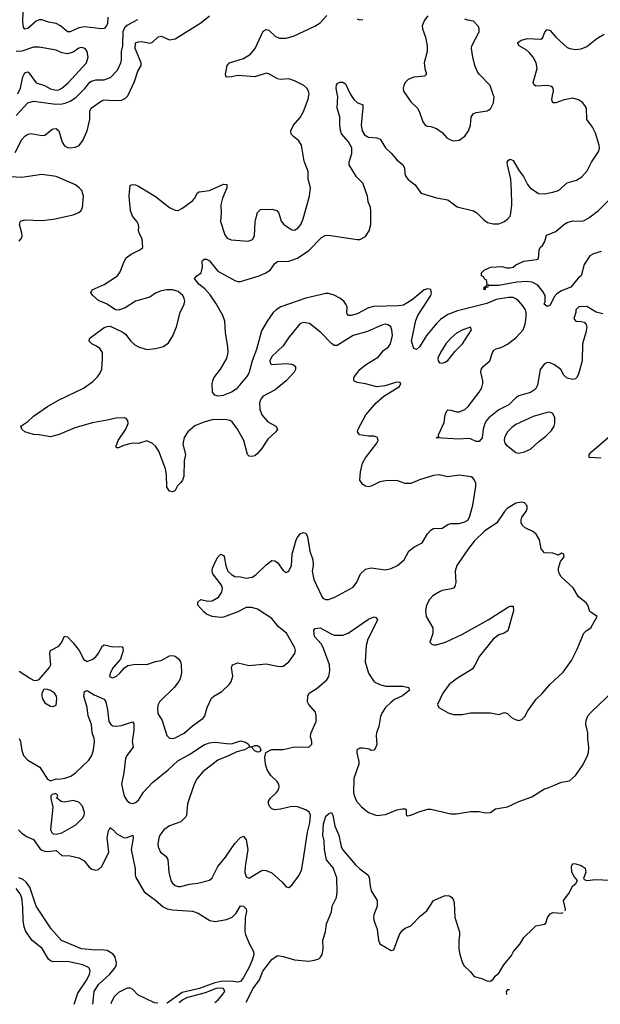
# Model space of a CAD drawing. Header units: inches. Extents: x 1834610 to 2027685, y 642842 to 774116.
# Tile 49 of 256: x 1892414 to 1896504, y 643599 to 650533. Entities that reach past the tile are written whole.
import ezdxf

# ---------------------------------------------------------------- set-up
doc = ezdxf.new("R2010")
doc.units = ezdxf.units.IN
doc.header["$MEASUREMENT"] = 0
doc.layers.add('B8694', color=7, linetype='Continuous')
doc.layers.add('B8695', color=7, linetype='Continuous')

msp = doc.modelspace()

# ---------------------------------------------------------------- linework, layer by layer
at = {"layer": 'B8694', "color": 5}
for points, elevation in [([(1892382.6, 649597.4), (1892430, 649688.4), (1892450, 649713.7), (1892470, 649727.2), (1892491.8, 649731.8), (1892570, 649717.1), (1892590, 649719.1), (1892639.8, 649760.2), (1892650, 649765.7), (1892670, 649767.2), (1892690.2, 649750.1), (1892713.8, 649670), (1892730, 649644.7), (1892750, 649633.2), (1892770, 649630.2), (1892803.6, 649636.4), (1892831.6, 649648.4), (1892858, 649682), (1892890, 649750.4), (1892907.8, 649830), (1892908.2, 649890), (1892917.2, 649910), (1892990, 649962.9), (1893009.5, 649970), (1893076.2, 649963.8), (1893130, 649966.5), (1893160.1, 649979.9), (1893178.1, 650000)], 320), ([(1892390, 649858.9), (1892470, 649948), (1892510, 649959.7), (1892650, 649939.6), (1892700.5, 649939.5), (1892734.8, 649945.2), (1892770, 649958.4), (1892810, 649986.2), (1892823.9, 650000)], 340), ([(1892410, 645944.9), (1892490, 645892.4), (1892510, 645881.6), (1892530, 645879.1), (1892550, 645886.8), (1892624.8, 645970), (1892632, 645990), (1892625.8, 646070), (1892629.8, 646090.2), (1892690, 646121.1), (1892709.7, 646150), (1892730, 646192.4), (1892750, 646186.7), (1892790, 646144.7), (1892832.1, 646090), (1892866.2, 646026.2), (1892890, 646014), (1892930, 646029.4), (1892950, 646046), (1892970, 646071.6), (1892996.6, 646123.4), (1893008.7, 646131.3), (1893070, 646116.1), (1893119.3, 646119.3), (1893135.9, 646115.9), (1893141.3, 646110), (1893143.2, 646090), (1893123.6, 646030), (1893071.6, 645970), (1893050.3, 645930), (1893047.5, 645907.5), (1893059.9, 645899.9), (1893070, 645898.5), (1893095.6, 645910), (1893119.2, 645930), (1893151.5, 645968.5), (1893175.4, 645984.6), (1893230, 645994.5), (1893310, 645992.7), (1893370, 646013.6), (1893410, 646019.5), (1893470, 646052.7), (1893490, 646056.3), (1893510, 646050.6), (1893534, 646030), (1893545.5, 646010), (1893550.3, 645990.4), (1893553.8, 645933.8), (1893543.2, 645890), (1893533.2, 645870), (1893502.2, 645830), (1893399.8, 645730), (1893388.2, 645710), (1893384.7, 645684.7), (1893387.8, 645647.8), (1893418, 645598), (1893451.4, 645491.4), (1893470, 645472.2), (1893490, 645470.3), (1893510, 645475.8), (1893571.9, 645508.1), (1893630, 645559.3), (1893706.1, 645613.8), (1893717.6, 645630), (1893733.6, 645690), (1893765.1, 645754.9), (1893782.3, 645770), (1893837.3, 645802.7), (1893889.8, 645850), (1893903.2, 645870), (1893915.1, 645910), (1893906, 645970), (1893913.2, 645990), (1893950, 646004.4), (1894030, 645985), (1894150, 645997.8), (1894230, 645980.3), (1894250, 645977.6), (1894270, 645981.3), (1894310, 646010.4), (1894352.8, 646070), (1894355.8, 646090), (1894351.1, 646110), (1894293, 646212.9), (1894237.4, 646257.4), (1894190, 646316.5), (1894090, 646380.6), (1894050, 646393.4), (1894010, 646393.2), (1893950, 646363.8), (1893850, 646325.1), (1893830, 646322), (1893770.3, 646329.6), (1893730, 646345.4), (1893710, 646362.4), (1893669.6, 646410), (1893667.8, 646430), (1893689.4, 646450), (1893738.7, 646438.7), (1893770, 646440.9), (1893814.4, 646465.6), (1893838.4, 646501.6), (1893841.3, 646530), (1893834.9, 646550), (1893773.3, 646630), (1893768.8, 646650), (1893771.9, 646670), (1893790, 646712.7), (1893810, 646748.2), (1893830, 646768.2), (1893850, 646760.5), (1893853.3, 646753.3), (1893865.8, 646685.8), (1893880.2, 646650), (1893904.7, 646624.7), (1893930, 646612.5), (1893969.4, 646609.4), (1894010, 646599.7), (1894052, 646608), (1894077.1, 646622.9), (1894150, 646694.4), (1894190, 646723.8), (1894210, 646721.6), (1894230, 646710.6), (1894270, 646654), (1894290, 646639.1), (1894310, 646650.5), (1894329.7, 646690), (1894332.8, 646770), (1894361.3, 646870), (1894370, 646887.3), (1894390, 646912.7), (1894410, 646921.6), (1894430, 646916.3), (1894441.6, 646890), (1894456.9, 646790), (1894479.1, 646730), (1894480.2, 646690), (1894474.4, 646650), (1894486.4, 646590), (1894541.3, 646470), (1894550, 646459.6), (1894568, 646450), (1894590, 646449.4), (1894633.4, 646466.6), (1894763.1, 646536.9), (1894788, 646572), (1894813.7, 646630), (1894850, 646664), (1894890, 646672.4), (1894990, 646658), (1895030, 646668.1), (1895076.3, 646690), (1895121.5, 646730), (1895155.4, 646790), (1895190, 646818.3), (1895249.5, 646850), (1895287.5, 646912.5), (1895310, 646938.4), (1895329.3, 646950), (1895390, 646951.6), (1895430, 646978.4), (1895450, 646984.4), (1895510, 646984.4), (1895550, 646996.4), (1895571.1, 647008.9), (1895582.9, 647030), (1895606.2, 647113.8), (1895626.7, 647246.7), (1895626, 647270), (1895618.4, 647290), (1895606.5, 647306.5), (1895593.9, 647313.9), (1895510, 647325.3), (1895430, 647314.5), (1895368.5, 647328.4), (1895330, 647322.4), (1895230, 647293.6), (1895170, 647266.6), (1895130, 647267.2), (1895070, 647287.2), (1894990, 647285.4), (1894950, 647278), (1894890, 647247.8), (1894870, 647244.2), (1894850, 647247.8), (1894830, 647260.7), (1894809.8, 647289.8), (1894814.2, 647350), (1894829.8, 647410), (1894850, 647446.4), (1894929.2, 647550), (1894939, 647570), (1894935.3, 647590), (1894910, 647601.2), (1894870, 647600.9), (1894808.7, 647610), (1894792.7, 647630), (1894798.4, 647650), (1894853.1, 647750), (1894925.9, 647834.1), (1894978.3, 647881.7), (1895089.4, 647950), (1895099.3, 647970), (1895090, 647977), (1895070, 647980.5), (1894985.5, 647954.5), (1894930, 647947), (1894850, 647968.7), (1894790, 647977.4), (1894767.3, 647990), (1894768.3, 648010), (1894779.1, 648030), (1894811.1, 648070), (1894850, 648102.8), (1894942.2, 648157.8), (1894977.3, 648202.7), (1895011.6, 648230), (1895025.4, 648250), (1895040.8, 648310), (1895035.8, 648350), (1895028, 648370), (1895010, 648383.5), (1894990, 648388.6), (1894970, 648383.8), (1894863.5, 648336.5), (1894763, 648310), (1894650, 648239.1), (1894630, 648239.1), (1894610, 648252.1), (1894534.8, 648330), (1894454.2, 648394.2), (1894410, 648400.4), (1894388.2, 648391.8), (1894307.9, 648292.1), (1894270, 648236.9), (1894190, 648161.6), (1894175.3, 648130), (1894180.5, 648110), (1894190, 648104.6), (1894290, 648112.4), (1894327.9, 648107.9), (1894342, 648102), (1894355.8, 648090), (1894356.9, 648070), (1894346.7, 648050), (1894291.3, 647990), (1894214.3, 647925.7), (1894130, 647880.7), (1894115.3, 647864.7), (1894103.6, 647836.4), (1894104.6, 647790), (1894118.7, 647750), (1894161.3, 647701.3), (1894218, 647670), (1894230.4, 647650), (1894218.7, 647630), (1894161.2, 647578.8), (1894117.6, 647510), (1894090, 647478.3), (1894070, 647462.6), (1894050, 647455.8), (1894030, 647459.6), (1894019.6, 647470), (1893992.8, 647570), (1893949.1, 647649.1), (1893910, 647701.3), (1893897, 647710), (1893857.5, 647717.5), (1893770, 647714), (1893710, 647698.4), (1893647.6, 647672.4), (1893597.3, 647630), (1893572.2, 647590), (1893563.9, 647543.9), (1893580.9, 647470), (1893572.8, 647427.2), (1893570, 647319), (1893560.8, 647290), (1893550, 647273.3), (1893526.4, 647250), (1893510, 647217.2), (1893492.4, 647207.6), (1893470, 647212.3), (1893450, 647241.2), (1893448.2, 647330), (1893441.5, 647370), (1893394.5, 647494.5), (1893371.1, 647530), (1893350, 647548.5), (1893310, 647566.3), (1893250, 647548.1), (1893210, 647550.7), (1893190, 647546.8), (1893145.5, 647534.5), (1893110, 647518), (1893098, 647518), (1893090, 647526), (1893108.6, 647570), (1893160.4, 647650), (1893177.6, 647690), (1893176.2, 647710), (1893164.4, 647724.4), (1893149.7, 647729.7), (1893090, 647727.6), (1893030, 647711.7), (1892925.6, 647694.4), (1892802.3, 647657.7), (1892691.5, 647611.5), (1892630, 647595.1), (1892550.4, 647609.6), (1892510, 647612.3), (1892449.5, 647629.5), (1892428, 647650), (1892422, 647670), (1892470, 647702.8), (1892510, 647740.5), (1892609.2, 647810), (1892686.1, 647853.9), (1892862.7, 647937.3), (1892930, 647986), (1892963, 648017), (1892979.3, 648040.7), (1892991.7, 648071.7), (1892998.2, 648141.8), (1892996.4, 648190), (1892978, 648218), (1892954.9, 648234.9), (1892922, 648250), (1892903.7, 648270), (1892904.1, 648275.9), (1892909, 648290), (1893010, 648366), (1893030, 648373.4), (1893050, 648374), (1893135.9, 648335.9), (1893159.1, 648319.1), (1893195.8, 648270), (1893224.2, 648244.2), (1893250, 648228.9), (1893310, 648210.3), (1893370, 648216.9), (1893427.2, 648232.8), (1893462.3, 648257.7), (1893493.6, 648306.4), (1893517.6, 648370), (1893543.5, 648470), (1893572, 648530), (1893576.1, 648550), (1893573.1, 648570), (1893563.5, 648590), (1893530, 648619.3), (1893489.4, 648630.6), (1893450, 648630.6), (1893410, 648623.7), (1893370, 648607.8), (1893330, 648578.4), (1893228.9, 648551.1), (1893157, 648503), (1893110, 648487.8), (1893089.7, 648489.7), (1893029.5, 648529.5), (1892970, 648555.6), (1892929.5, 648590), (1892916, 648610), (1892924, 648630), (1893010, 648668.9), (1893102, 648730), (1893122.7, 648757.3), (1893149.8, 648830.2), (1893164.4, 648855.6), (1893198.9, 648881.1), (1893265.8, 648914.2), (1893282, 648930), (1893275.5, 648990), (1893255.3, 649030), (1893250.7, 649050), (1893254, 649070), (1893251.2, 649090), (1893241.4, 649110), (1893208.9, 649150), (1893194.8, 649190), (1893185.9, 649290), (1893192.7, 649367.3), (1893210, 649373), (1893230, 649370.4), (1893250, 649360.3), (1893370, 649287.2), (1893470, 649210.3), (1893510, 649191.6), (1893530, 649190.3), (1893557, 649203), (1893630, 649257.6), (1893645.2, 649274.8), (1893666.5, 649313.5), (1893678.4, 649321.6), (1893750, 649331.3), (1893850, 649374.6), (1893873.7, 649373.7), (1893873.4, 649350), (1893842.8, 649277.1), (1893830.9, 649230), (1893832.6, 649170), (1893827.7, 649112.3), (1893859, 649019), (1893875.2, 648995.3), (1893902.4, 648982.4), (1894026.6, 648973.4), (1894054.1, 648985.9), (1894068.5, 649011.6), (1894073.5, 649110), (1894081.1, 649150), (1894090, 649174.9), (1894110, 649195.6), (1894190, 649198.4), (1894225.5, 649190), (1894240.3, 649170), (1894255.1, 649115.1), (1894274, 649090), (1894330, 649054.3), (1894350, 649051.6), (1894374.3, 649065.7), (1894393.3, 649090), (1894411.3, 649130), (1894454.8, 649290), (1894462, 649350), (1894446.4, 649410), (1894445, 649465), (1894417.8, 649537.8), (1894399.8, 649650), (1894380.6, 649680.6), (1894341.6, 649710), (1894326.8, 649726.8), (1894324, 649750), (1894343.5, 649790), (1894390, 649843.6), (1894414.2, 649885.8), (1894446.8, 649973.2), (1894451.1, 650000)], 280), ([(1896522.2, 648462.2), (1896474.3, 648474.3), (1896410, 648512.6), (1896352, 648510), (1896330.8, 648490), (1896330.7, 648470), (1896318, 648430), (1896322.3, 648422.3), (1896330.6, 648410.6), (1896370, 648408.7), (1896390, 648403), (1896405.5, 648385.5), (1896408.9, 648368.9), (1896402.8, 648330), (1896378.2, 648250), (1896376.9, 648130), (1896350, 648037.2), (1896335.8, 648010), (1896330, 648004.2), (1896310, 647999.7), (1896270, 648008.4), (1896246.3, 648030), (1896225.1, 648070), (1896182.2, 648102.2), (1896150, 648117.7), (1896130, 648118.5), (1896110.4, 648110), (1896080.4, 648070), (1896061.1, 647958.9), (1896048.3, 647931.7), (1896012, 647908), (1895930, 647884.5), (1895907.9, 647870), (1895859.2, 647820.8), (1895790, 647785.7), (1895719.1, 647730), (1895701.2, 647710), (1895691.2, 647690), (1895679.7, 647650), (1895671, 647589), (1895650, 647562.4), (1895630, 647563), (1895590, 647582), (1895570, 647584.7), (1895510, 647578.3), (1895348.4, 647588.4), (1895354, 647594), (1895366, 647594), (1895364, 647610), (1895403.8, 647696.2), (1895411.6, 647750), (1895422.5, 647777.5), (1895430, 647785.5), (1895450, 647784.4), (1895490, 647771.5), (1895510, 647771.3), (1895550, 647788.4), (1895573.3, 647810), (1895650.9, 647910), (1895670, 647943), (1895677.2, 647970), (1895677.2, 647990), (1895663.1, 648050), (1895665.1, 648070), (1895679.6, 648090), (1895725.6, 648130), (1895744.4, 648190), (1895754.7, 648205.3), (1895770, 648216.1), (1895810, 648227.7), (1895850, 648247.1), (1895910, 648293.7), (1895960.2, 648350), (1895974.7, 648390), (1895981.9, 648438.1), (1895981.6, 648470), (1895975.9, 648490), (1895958.6, 648518.6), (1895930, 648549.8), (1895910, 648567.6), (1895890, 648575.6), (1895856.1, 648576.1), (1895770, 648563.4), (1895705.7, 648534.3), (1895496.8, 648483.2), (1895430, 648457.3), (1895378.7, 648421.3), (1895350, 648393.8), (1895279.8, 648310), (1895230, 648229.7), (1895210, 648209.7), (1895190, 648217), (1895174.9, 648270), (1895204.6, 648415.4), (1895218, 648450), (1895310.5, 648590), (1895315.4, 648610), (1895310, 648632), (1895290, 648637.8), (1895263.2, 648630), (1895178.8, 648561.2), (1895116.8, 648523.2), (1895082.4, 648517.6), (1894906.1, 648513.8), (1894870, 648504.5), (1894790, 648461.9), (1894750, 648450.7), (1894730.9, 648450.9), (1894721, 648461), (1894717.6, 648470), (1894719.8, 648510), (1894712.4, 648530), (1894698, 648550), (1894670, 648572.1), (1894630, 648592.4), (1894590, 648604.4), (1894570, 648604.8), (1894430, 648571.6), (1894252.3, 648510), (1894220.9, 648490), (1894200.1, 648470), (1894156, 648410), (1894117.1, 648342.9), (1894082.6, 648210), (1894050.7, 648130), (1894030.2, 648049.8), (1894020.3, 648030), (1893938.8, 647930), (1893904.9, 647910), (1893846.6, 647886.6), (1893810, 647882.7), (1893789, 647890), (1893773.2, 647910), (1893768.7, 647970), (1893774, 647990), (1893782, 648010), (1893828.6, 648071.4), (1893872.1, 648147.9), (1893881.6, 648190), (1893880.7, 648230), (1893863.6, 648330), (1893858, 648410), (1893845.1, 648450), (1893796, 648536), (1893755.6, 648595.6), (1893717, 648637), (1893676.9, 648670), (1893645.2, 648710), (1893662, 648730), (1893692.7, 648750), (1893702.7, 648790), (1893699, 648830), (1893702, 648838), (1893714, 648846), (1893730, 648846.8), (1893750, 648834), (1893810, 648763.1), (1893930, 648696.5), (1893950, 648690.3), (1893970, 648690.3), (1894100.9, 648730), (1894148.9, 648751.1), (1894177.6, 648770), (1894210, 648816.3), (1894229.7, 648830.3), (1894310, 648832.4), (1894370, 648853.2), (1894451.1, 648908.9), (1894540.8, 648999.2), (1894566, 649014), (1894590, 649016), (1894790, 648984.6), (1894810, 648986), (1894850, 649006), (1894874.8, 649045.2), (1894887.2, 649090), (1894886.4, 649190), (1894884.4, 649210), (1894868.7, 649250), (1894863.2, 649290), (1894830, 649382.4), (1894786.5, 649426.5), (1894735.4, 649510), (1894735.1, 649530), (1894754.1, 649590), (1894752.8, 649630), (1894730, 649674), (1894681.3, 649730), (1894672.7, 649752.7), (1894668.3, 649791.7), (1894669.7, 649849.7), (1894651.3, 649910), (1894654.5, 649994.5), (1894653.4, 650000)], 260), ([(1894748.7, 650000), (1894770, 649968), (1894790, 649950.4), (1894830, 649934.8), (1894831.4, 649911.4), (1894818.3, 649790), (1894827.2, 649750), (1894842.5, 649722.5), (1894870, 649705.5), (1894930, 649701.3), (1894952.9, 649692.9), (1894990, 649630.3), (1895030, 649593.4), (1895070, 649545.5), (1895113.4, 649510), (1895125.7, 649490), (1895127.6, 649450), (1895134, 649430), (1895150, 649408.4), (1895200.5, 649370), (1895237.3, 649317.3), (1895250, 649308.2), (1895350, 649279.5), (1895430, 649263.8), (1895496.2, 649216.2), (1895610, 649186.4), (1895633.8, 649173.8), (1895682.9, 649122.9), (1895710, 649104.9), (1895750, 649095.8), (1895790, 649096.5), (1895825.1, 649110), (1895851.3, 649128.7), (1895868.4, 649150), (1895874.6, 649170), (1895881.3, 649230), (1895877.6, 649330), (1895873, 649410), (1895849.6, 649510.4), (1895847.8, 649530), (1895857, 649543), (1895870, 649550.4), (1895890, 649542), (1895932.3, 649470), (1895962.2, 649430), (1895990, 649372), (1896010, 649350.2), (1896069.4, 649309.4), (1896110, 649306.9), (1896170, 649318.3), (1896208.8, 649331.2), (1896270, 649383.6), (1896336.3, 649403.7), (1896374, 649426), (1896411.7, 649468.3), (1896442.7, 649530), (1896493, 649607), (1896498.2, 649630), (1896496.5, 649650), (1896470, 649733.3), (1896450, 649775.4), (1896409.8, 649830), (1896407, 649910), (1896396.1, 649930), (1896377.7, 649950), (1896350, 649969.8), (1896310, 649980.3), (1896250, 649969.8), (1896190, 649946.9), (1896170, 649947.6), (1896162, 649970), (1896168.3, 650000)], 260), ([(1895138.6, 650000), (1895170, 649954.4), (1895217.1, 649910), (1895228.2, 649890), (1895254.6, 649814.6), (1895270.4, 649790.4), (1895283.4, 649783.4), (1895310, 649781.6), (1895350, 649767), (1895390, 649738.4), (1895422.2, 649702.2), (1895447.5, 649687.5), (1895470, 649680.3), (1895510, 649684.4), (1895550, 649712.7), (1895575.6, 649750), (1895588.7, 649790), (1895593.3, 649846.7), (1895607.3, 649870), (1895630, 649879), (1895707.8, 649892.2), (1895730, 649905.3), (1895752.6, 649947.4), (1895755.5, 649990), (1895752, 650000)], 280), ([(1892410, 648974.3), (1892426.3, 648993.7), (1892431.9, 649010), (1892429.8, 649030), (1892411.9, 649090), (1892416.9, 649110), (1892423.2, 649116.8), (1892450, 649123.2), (1892570, 649119.3), (1892651.4, 649128.6), (1892790, 649158.3), (1892830, 649174.9), (1892847.8, 649190), (1892856.8, 649210), (1892862.2, 649290), (1892850.9, 649330), (1892833.3, 649350), (1892806, 649370), (1892670, 649429.9), (1892570, 649444.1), (1892430, 649421.4), (1892310, 649428.5)], 320), ([(1896510, 648900.2), (1896455.5, 648884.5), (1896430.1, 648869.9), (1896390.8, 648809.2), (1896368, 648730), (1896347, 648713), (1896296.5, 648650), (1896230, 648623.7), (1896196.6, 648603.4), (1896178.6, 648581.4), (1896150, 648522), (1896130, 648514.5), (1896109.6, 648530), (1896114.7, 648545.3), (1896115.1, 648590), (1896099.2, 648619.2), (1896062.9, 648662.9), (1896024.2, 648684.2), (1895989, 648689), (1895915.5, 648684.5), (1895790, 648661.3), (1895722, 648662), (1895714, 648666), (1895711.3, 648650), (1895692, 648648), (1895692, 648632), (1895686, 648630), (1895686, 648650), (1895702, 648658), (1895706, 648670), (1895702, 648702), (1895690, 648706), (1895682, 648722), (1895666, 648730), (1895666, 648750), (1895686, 648770), (1895730, 648791), (1895810, 648796), (1895846.4, 648786.4), (1895870, 648786), (1895890, 648791.3), (1895910, 648806), (1895966.3, 648833.7), (1896055.5, 648844.5), (1896068, 648850), (1896073.2, 648910), (1896081.2, 648930), (1896096.3, 648943.7), (1896112.3, 648970), (1896123.9, 649016.1), (1896190, 649042), (1896246.6, 649090), (1896270, 649104.4), (1896310, 649116.5), (1896370, 649114), (1896390, 649119.5), (1896422.2, 649137.8), (1896490.4, 649189.6), (1896570, 649270.2)], 240), ([(1896510, 647445.4), (1896426, 647450), (1896426, 647470), (1896442.9, 647490), (1896574.9, 647605.1)], 260), ([(1892410.3, 645470), (1892418.6, 645450), (1892430, 645386), (1892441.5, 645350), (1892470, 645318), (1892554.9, 645270), (1892610, 645184.7), (1892630, 645172), (1892670, 645186), (1892690, 645184.9), (1892731.8, 645191.8), (1892773.5, 645206.5), (1892806.2, 645230), (1892900.7, 645319.3), (1892921.3, 645350), (1892932.8, 645390), (1892941.6, 645450), (1892939.1, 645470), (1892924.1, 645510), (1892919.8, 645570), (1892897.1, 645630), (1892888.7, 645690), (1892865.7, 645770), (1892870, 645801), (1892890, 645808), (1892937.7, 645777.7), (1893010, 645748.7), (1893020.2, 645730), (1893032.1, 645672.1), (1893041, 645590), (1893054.9, 645570), (1893070, 645560.5), (1893090, 645556.6), (1893130, 645561.4), (1893207.9, 645587.9), (1893216.9, 645576.9), (1893218.4, 645530), (1893206.3, 645450), (1893214, 645410), (1893169.2, 645350), (1893159.7, 645330), (1893147.1, 645230), (1893130.2, 645150), (1893150, 645065.7), (1893170, 645032.8), (1893190, 645017.8), (1893210, 645014), (1893230, 645020.2), (1893250, 645036.1), (1893287, 645093), (1893350, 645161.2), (1893460.4, 645250), (1893526.7, 645313.3), (1893616.9, 645363.1), (1893710, 645425.5), (1893750, 645439.6), (1893790, 645445.7), (1893870, 645434.6), (1893905.8, 645434.2), (1893970, 645454), (1894004.9, 645444.9), (1894024.7, 645430), (1894032.7, 645412.7), (1894050, 645412), (1894070, 645421), (1894090, 645421), (1894096.8, 645416.8), (1894104.7, 645410), (1894112, 645390), (1894102, 645378), (1894090, 645375.3), (1894070, 645384), (1894050, 645408), (1894030, 645408.7), (1893998, 645390), (1893942.6, 645377.4), (1893890.6, 645350), (1893810, 645319.3), (1893703.1, 645236.9), (1893663.2, 645190), (1893643.6, 645150), (1893596.2, 645010), (1893589, 644931), (1893582.4, 644917.6), (1893550, 644885.1), (1893470, 644854.7), (1893430, 644826.6), (1893402, 644790), (1893393.6, 644770), (1893386.2, 644730), (1893388.4, 644708.4), (1893406.7, 644670), (1893442.7, 644642.7), (1893458.2, 644618.2), (1893464.5, 644530), (1893478.4, 644470), (1893490, 644452.9), (1893510, 644435.8), (1893530, 644427.5), (1893550, 644427.6), (1893610, 644444.8), (1893669, 644451), (1893750, 644472.2), (1893770, 644490.5), (1893810.7, 644570), (1893863.8, 644636.2), (1893930, 644732.4), (1893970, 644774.4), (1893990, 644784), (1894010, 644756), (1894020.8, 644690), (1894001.5, 644570), (1894000.5, 644530), (1894010, 644497.1), (1894030, 644487.8), (1894110, 644536), (1894130, 644543.1), (1894150, 644541.5), (1894190, 644524.9), (1894261.2, 644461.2), (1894290, 644426.4), (1894310, 644420.5), (1894330, 644437.1), (1894377.6, 644502.4), (1894397.9, 644542.1), (1894411.9, 644610), (1894440.5, 644810), (1894457.3, 644877.3), (1894462, 644930), (1894452.1, 644952.1), (1894430, 644967.6), (1894370, 644989.8), (1894330, 644992.2), (1894250, 644972.8), (1894210, 644968.5), (1894190, 644976.2), (1894176.2, 644990), (1894167, 645010), (1894167, 645030), (1894179.5, 645050), (1894223.6, 645090), (1894236.2, 645110), (1894241.6, 645130), (1894238.4, 645150), (1894227.2, 645167.2), (1894182.9, 645210), (1894157.6, 645250), (1894144.5, 645290), (1894140.2, 645339.8), (1894148.9, 645371.1), (1894187.2, 645392.8), (1894270, 645394), (1894350, 645412.4), (1894450, 645410.8), (1894471.5, 645430), (1894471.6, 645450), (1894463.5, 645483.5), (1894465.6, 645505.6), (1894501.2, 645590), (1894503.2, 645630), (1894497.1, 645657.1), (1894451.5, 645710), (1894440.7, 645730), (1894442.7, 645770), (1894453.2, 645790), (1894510, 645824.9), (1894576.6, 645883.4), (1894591.6, 645908.4), (1894599.4, 645950), (1894595.8, 645990), (1894552.1, 646112.1), (1894537.6, 646137.6), (1894489.9, 646190), (1894486.2, 646233.8), (1894494.2, 646245.8), (1894530, 646250.3), (1894607.5, 646207.5), (1894630, 646199.7), (1894690, 646198.9), (1894726.6, 646213.4), (1894870, 646311.5), (1894910, 646327.3), (1894923.5, 646323.5), (1894934, 646310), (1894928, 646290), (1894866.5, 646170), (1894854.8, 646125.2), (1894848.3, 646010), (1894872, 645930), (1894910, 645870.5), (1894950, 645850.4), (1894990, 645838.4), (1895110, 645840.3), (1895156, 645830), (1895158, 645810), (1895110, 645771.2), (1895054.8, 645745.2), (1895030, 645727.4), (1894991.8, 645688.2), (1894965.4, 645650), (1894954.4, 645625.6), (1894944.7, 645555.3), (1894926.5, 645510), (1894924, 645490), (1894930.3, 645429.7), (1894923.8, 645410), (1894910, 645389.2), (1894890, 645387), (1894876.6, 645396.6), (1894830, 645403.9), (1894810, 645403.7), (1894789.2, 645390.8), (1894788.6, 645370), (1894803.3, 645310), (1894803, 645290), (1894767.7, 645190), (1894766.1, 645090), (1894770, 645068.4), (1894787.2, 645030), (1894821.6, 644990), (1894870, 644950.3), (1894930, 644927.7), (1894990, 644936.4), (1895070, 644968.2), (1895110, 644976.3), (1895130, 644974.8), (1895136, 644970), (1895136, 644936), (1895138, 644930), (1895146.4, 644926.4), (1895170, 644930.6), (1895225.5, 644954.5), (1895290, 644974), (1895310, 644972.8), (1895450, 644939.2), (1895490, 644939.7), (1895590, 644956), (1895650, 644957.1), (1895692.9, 644947.1), (1895729.3, 644950.7), (1895765.6, 644974.4), (1895850, 644990.4), (1895930, 645027.3), (1896020.7, 645059.3), (1896110, 645116.3), (1896130, 645120.7), (1896230, 645162.4), (1896286.2, 645173.8), (1896329.7, 645210.3), (1896379.2, 645280.8), (1896410, 645338.8), (1896420.5, 645370), (1896424.2, 645410), (1896415.1, 645470), (1896416.9, 645510), (1896402.4, 645570), (1896403.5, 645596.5), (1896417, 645630), (1896440.8, 645659.2), (1896645.4, 645854.6)], 260), ([(1894009.8, 643614.6), (1894059.1, 643710), (1894102.6, 643770), (1894127.4, 643832.6), (1894190, 643913.5), (1894230, 643942.3), (1894270, 643936.2), (1894350, 643912.8), (1894450, 643903.5), (1894490.7, 643909.3), (1894520.1, 643919.9), (1894532.8, 643930), (1894545.1, 643950), (1894550.6, 643989.4), (1894548.2, 644050), (1894568.9, 644110), (1894574.6, 644165.4), (1894609.8, 644250.2), (1894615.5, 644290), (1894645.5, 644350), (1894651.4, 644390), (1894647.8, 644490), (1894621, 644561.1), (1894575.6, 644615.6), (1894561.4, 644690), (1894558.7, 644750), (1894549.9, 644790), (1894553.6, 644870), (1894570, 644922.8), (1894590, 644940.7), (1894610, 644950.8), (1894620.7, 644930), (1894634.2, 644854.2), (1894663.1, 644790), (1894679.6, 644710), (1894688.9, 644690), (1894780.4, 644580.4), (1894810, 644552.4), (1894866.8, 644510), (1894874.6, 644494.6), (1894881.6, 644430), (1894890, 644398), (1894933, 644330), (1894932.4, 644290), (1894908.4, 644230), (1894906.4, 644210), (1894910, 644184.7), (1894930.9, 644129.1), (1894941, 644050), (1894950, 644024.7), (1895030, 643978), (1895050, 643982), (1895089, 644090), (1895110, 644121), (1895130, 644134.8), (1895170, 644150.8), (1895238, 644222), (1895282.5, 644257.5), (1895330, 644331), (1895410, 644366), (1895442, 644362), (1895458, 644350), (1895470, 644332), (1895474.8, 644310), (1895479.5, 644210), (1895512, 644110), (1895513.1, 644086.9), (1895506.2, 644046.2), (1895508.4, 643990), (1895514.4, 643950), (1895532.7, 643890), (1895545.5, 643870), (1895586.4, 643830), (1895614.4, 643794.4), (1895670, 643781.3), (1895703.7, 643763.7), (1895730, 643762.8), (1895750, 643776.4), (1895763.6, 643796.4), (1895790, 643818), (1895823.5, 643876.5), (1895878.6, 643941.4), (1895893.5, 643970), (1895936.5, 644023.5), (1895965.9, 644070), (1896030, 644133.4), (1896050, 644150.9), (1896110, 644163.7), (1896119.5, 644170), (1896132, 644210), (1896150, 644236.3), (1896170, 644244.9), (1896230, 644240.4), (1896242.8, 644245.4)], 240), ([(1892610, 644675.8), (1892670, 644682), (1892710, 644646.7), (1892770, 644644.7), (1892831.1, 644631.1), (1892868.2, 644610), (1892904.2, 644564.2), (1892922, 644550), (1892950, 644543.6), (1892970, 644548.9), (1892992.6, 644570), (1893041.7, 644670), (1893029.7, 644770.3), (1893038.6, 644821.4), (1893050, 644844.7), (1893056.3, 644836.3), (1893070, 644830.6), (1893098.3, 644798.3), (1893150, 644770.4), (1893170, 644773), (1893210.4, 644790.4), (1893213.7, 644770), (1893200.2, 644690), (1893226.6, 644553.4), (1893226.4, 644510), (1893232.1, 644492.1), (1893290.4, 644390), (1893370, 644332), (1893424.3, 644284.3), (1893452.2, 644272.2), (1893490, 644264.3), (1893630, 644255.2), (1893670, 644239.6), (1893754, 644190), (1893790, 644182.5), (1893870, 644196.6), (1893910, 644213.6), (1893938.3, 644241.7), (1893970, 644293.4), (1893990.8, 644290), (1894010.3, 644270.3), (1894011.7, 644251.7), (1894003.2, 644210), (1894000.2, 644110), (1894004, 644090), (1894030, 644027), (1894061.1, 643970), (1894063.5, 643950), (1894051.9, 643910), (1894030, 643860.7), (1893990, 643787.9), (1893970, 643760.3), (1893950, 643754), (1893900.7, 643760.7), (1893830, 643759.2), (1893789.4, 643750.6), (1893681.4, 643710), (1893559, 643681), (1893452, 643608), (1893450.1, 643607.3)], 240), ([(1892406.5, 644826.5), (1892425.4, 644805.4), (1892460.9, 644780.9), (1892510, 644760.3), (1892556.2, 644696.2), (1892570, 644684.1), (1892590, 644676.8), (1892610, 644675.8)], 240), ([(1896256.6, 644258.1), (1896259.7, 644270), (1896245.1, 644330), (1896281.9, 644378.1), (1896310, 644433.6), (1896331.3, 644450), (1896342.4, 644470), (1896318.7, 644498.7), (1896304.5, 644530), (1896300.7, 644570), (1896310, 644590.2), (1896330.9, 644589.1), (1896370, 644577.3), (1896396.9, 644556.9), (1896402.3, 644530), (1896385.5, 644485.5), (1896394.4, 644474.4), (1896410, 644471), (1896470, 644477.4), (1896628.2, 644471.8)], 240), ([(1892929.2, 643600.5), (1892939.1, 643690), (1892970, 643737.7), (1893048.7, 643810), (1893081.9, 643850), (1893093, 643870), (1893096.2, 643890), (1893086.2, 643930), (1893071.8, 643951.8), (1893030, 643978.5), (1892990, 643982.7), (1892950, 643980.4), (1892850, 643989.9), (1892707.5, 644047.5), (1892636.4, 644130), (1892530, 644289.8), (1892484.5, 644424.5), (1892458.9, 644458.9), (1892438.1, 644478.1), (1892408.5, 644488.5)], 240), ([(1892798, 643598.8), (1892822.3, 643677.7), (1892885.8, 643770), (1892905.7, 643810), (1892910.6, 643830), (1892905.3, 643850), (1892897.7, 643857.7), (1892857.9, 643877.9), (1892750, 643899.9), (1892650, 643899.1), (1892630, 643905.7), (1892616.5, 643916.5), (1892572, 643992), (1892500.4, 644050), (1892455.6, 644115.5), (1892444.9, 644144.9), (1892437.5, 644190), (1892436.2, 644283.8), (1892427.8, 644347.8), (1892417.2, 644377.2), (1892390, 644414.9)], 260), ([(1893388, 643606.5), (1893364.1, 643610), (1893245, 643665), (1893210, 643702.2), (1893193.4, 643713.4), (1893170, 643712.6), (1893110, 643682.6), (1893077.1, 643650), (1893057.5, 643610), (1893056.7, 643602.2)], 240), ([(1893787.6, 643611.7), (1893811.2, 643630), (1893845.4, 643670), (1893858.6, 643690), (1893850.2, 643710.2), (1893830, 643713.5), (1893797.3, 643710), (1893720.5, 643679.5), (1893590, 643644.3), (1893562.9, 643630), (1893536.8, 643608.4)], 260), ([(1895864.1, 643701.5), (1895850, 643699.6), (1895841.3, 643690), (1895842.7, 643670), (1895844.7, 643666.7)], 240)]:
    msp.add_lwpolyline(points, dxfattribs=dict(at, elevation=elevation))
for points, elevation in [([(1895590, 648368.7), (1895534.8, 648350), (1895490, 648324.7), (1895450, 648289.6), (1895416.5, 648250), (1895377.6, 648190), (1895360.4, 648150), (1895362, 648130), (1895370, 648116), (1895390, 648113.4), (1895410, 648120.5), (1895430, 648133.4), (1895482, 648198), (1895532.8, 648250), (1895597, 648350)], 280), ([(1896150, 647768.2), (1896130, 647766), (1896030, 647738.3), (1895910, 647682.9), (1895879.8, 647660.2), (1895851.2, 647630), (1895830.2, 647590), (1895826.5, 647570), (1895831.7, 647550), (1895839.7, 647539.7), (1895910, 647484.9), (1895930, 647480.3), (1895970, 647488.9), (1896012.4, 647507.6), (1896070, 647561.5), (1896119.9, 647600.1), (1896159.3, 647640.7), (1896178.4, 647670), (1896184.2, 647690), (1896183, 647730), (1896170, 647759.5)], 280), ([(1895950, 647135.8), (1895910, 647127.8), (1895848, 647090), (1895828.2, 647070), (1895774, 646990), (1895688.7, 646931.3), (1895618, 646862), (1895576.4, 646810), (1895493.7, 646690), (1895482, 646650), (1895486.7, 646570), (1895478.9, 646541.1), (1895470.2, 646529.7), (1895455.6, 646524.4), (1895390, 646512.2), (1895370, 646504.4), (1895324.6, 646475.4), (1895301.3, 646450), (1895280.3, 646410), (1895272.4, 646370), (1895277.1, 646330), (1895324.9, 646250), (1895324.4, 646210), (1895304, 646150), (1895316.3, 646136.3), (1895330, 646130.7), (1895350, 646130.5), (1895412.3, 646150), (1895534.3, 646205.7), (1895713.9, 646306.1), (1895850, 646393), (1895870, 646404), (1895890, 646402), (1895892.4, 646370), (1895851.8, 646228.2), (1895827.2, 646212.8), (1895790, 646201.3), (1895748.6, 646171.4), (1895654, 646050), (1895618, 645982), (1895600.2, 645959.8), (1895490, 645890.9), (1895438.5, 645850), (1895393.8, 645790), (1895356.3, 645710), (1895366.8, 645690), (1895431.9, 645651.9), (1895470, 645639.3), (1895530, 645640.5), (1895590, 645650.7), (1895730, 645650.6), (1895790, 645641), (1895830, 645654.8), (1895850, 645646), (1895879.3, 645619.3), (1895904.9, 645604.9), (1895930, 645597.1), (1895950, 645603.8), (1895973.4, 645626.6), (1895993.4, 645666.6), (1896052.7, 645747.3), (1896093.4, 645786.6), (1896147.6, 645850), (1896242.8, 645937.2), (1896300.7, 646019.3), (1896340.8, 646099.2), (1896388.1, 646211.9), (1896405.2, 646230), (1896438, 646250), (1896481.2, 646330), (1896430, 646366), (1896415.1, 646410), (1896405.3, 646425.3), (1896350, 646469.4), (1896312.5, 646532.5), (1896229.3, 646610), (1896216, 646630), (1896209.2, 646650), (1896209.2, 646670), (1896223.2, 646716.8), (1896249, 646750), (1896248, 646770), (1896230, 646776), (1896210, 646762), (1896170, 646775.1), (1896110, 646779), (1896087.2, 646807.2), (1896076, 646870), (1896052.7, 646910), (1896029.6, 646929.6), (1895974, 646954), (1895954.2, 646974.2), (1895946, 646990), (1895946, 647010), (1895952.3, 647030), (1895980.7, 647070), (1895989.6, 647090), (1895989.5, 647109.5), (1895970, 647129.5)], 280), ([(1892590, 645819.3), (1892584.1, 645815.9), (1892570.6, 645790), (1892570.5, 645770), (1892574.9, 645750), (1892590, 645722.8), (1892630, 645699.1), (1892650, 645697.3), (1892670, 645706), (1892675.8, 645750), (1892672.8, 645770), (1892658.4, 645790), (1892630, 645809.5), (1892610, 645817)], 280), ([(1892670, 645082), (1892659.6, 645080.4), (1892643.6, 645076.4), (1892632.7, 645067.3), (1892632, 645048), (1892647.7, 644987.7), (1892630.2, 644830), (1892638.6, 644810), (1892650, 644800.2), (1892670, 644797.3), (1892710, 644806.1), (1892810, 644863), (1892855.8, 644910), (1892866.9, 644930), (1892869.7, 644950), (1892855.4, 644995.4), (1892830, 645023.6), (1892790, 645034.7), (1892730, 645022.7), (1892706.3, 645026.3), (1892675.3, 645050), (1892682, 645070)], 260)]:
    msp.add_lwpolyline(points, close=True, dxfattribs=dict(at, elevation=elevation))
at = {"layer": 'B8695', "color": 5}
for points, elevation in [([(1893034.5, 650550), (1893032.8, 650507.2), (1893026.4, 650490), (1893009.3, 650470.7), (1892990, 650468.2), (1892870, 650484.1), (1892830, 650475), (1892770, 650447.7), (1892750, 650447.5), (1892701.4, 650490), (1892670, 650507.6), (1892616.2, 650516.2), (1892570, 650532.3), (1892550, 650531.4), (1892530, 650522.2), (1892470, 650470.9), (1892450, 650466.9), (1892441.7, 650481.7), (1892436, 650516), (1892437.1, 650590)], 340), ([(1892823.9, 650000), (1892872, 650048), (1892906.8, 650093.3), (1892918.7, 650101.3), (1892950, 650109.5), (1893010, 650109.5), (1893052.9, 650127.1), (1893102, 650178), (1893127.2, 650230), (1893131.7, 650250), (1893131.5, 650310), (1893140.6, 650350), (1893142.8, 650450), (1893157.1, 650482.9), (1893170, 650494.6), (1893245.2, 650534.8)], 340), ([(1893178.1, 650000), (1893179, 650001), (1893223.1, 650096.9), (1893247.1, 650170), (1893269.8, 650210), (1893269, 650230), (1893226.8, 650330), (1893230, 650370.2), (1893250, 650377.7), (1893270, 650378.8), (1893332.1, 650367.9), (1893350, 650375.3), (1893390, 650412.3), (1893410, 650417.8), (1893470, 650391), (1893510, 650397.6), (1893690, 650510.8), (1893750, 650560.2)], 320), ([(1894451.1, 650000), (1894452.7, 650010), (1894448.2, 650030), (1894437.4, 650050), (1894415.6, 650070), (1894350, 650103.8), (1894310, 650116.4), (1894250, 650112.8), (1894230, 650117.4), (1894170, 650152.9), (1894150, 650157.8), (1894070, 650129.9), (1893950, 650140.2), (1893904.7, 650130), (1893868.3, 650128.3), (1893863.6, 650150), (1893874.5, 650210), (1893892.7, 650230), (1893990, 650260.6), (1894039.8, 650290), (1894072, 650330), (1894130, 650452.7), (1894150, 650464.4), (1894170, 650460.4), (1894215.1, 650415), (1894243.8, 650403.8), (1894290, 650404.2), (1894341.6, 650418.4), (1894492.8, 650487.2), (1894529.5, 650510), (1894577.1, 650562.9)], 280), ([(1894790, 650538.4), (1894810, 650531.7), (1894830, 650533.6)], 280), ([(1895290, 650560.5), (1895265.7, 650530), (1895248.2, 650490), (1895250.4, 650470), (1895272.4, 650410), (1895284.9, 650350), (1895283.7, 650310), (1895264, 650230), (1895268.9, 650190), (1895280.5, 650150), (1895264.9, 650135.1), (1895190, 650128.5), (1895150, 650112), (1895129.1, 650090), (1895120.2, 650070), (1895116, 650050), (1895118, 650030), (1895138.6, 650000)], 280), ([(1895752, 650000), (1895727.3, 650070), (1895650.5, 650150.5), (1895637.4, 650170), (1895621.1, 650210), (1895606.8, 650270), (1895597.4, 650330), (1895599.7, 650350), (1895650, 650447.3), (1895651.1, 650470), (1895645.1, 650485.1), (1895610, 650524), (1895570, 650529.3), (1895550, 650538)], 280), ([(1896168.3, 650000), (1896174.7, 650030), (1896171.3, 650051.3), (1896162.5, 650062.5), (1896130, 650069.7), (1896050, 650066), (1896036.2, 650076.2), (1896032.1, 650092.1), (1896059.8, 650190), (1896053.1, 650230), (1896031.9, 650270), (1896002.4, 650302.4), (1895981.1, 650321.1), (1895932.3, 650350), (1895921.2, 650370), (1895946.6, 650390), (1895990, 650400.3), (1896084.8, 650395.2), (1896096.1, 650403.9), (1896113.4, 650446.6), (1896130, 650464), (1896150, 650458), (1896191.7, 650410), (1896270, 650338.3), (1896290, 650330.3), (1896330, 650323.6), (1896370, 650327), (1896410, 650344.9), (1896479.3, 650400.7), (1896530, 650430.3)], 260), ([(1892399.7, 650010), (1892418.9, 650050), (1892435.4, 650130), (1892450, 650160.2), (1892470, 650165.2), (1892478.7, 650158.7), (1892530, 650089), (1892589.6, 650069.6), (1892630, 650045.9), (1892670, 650036.2), (1892690, 650039.5), (1892711.7, 650050), (1892753.1, 650086.9), (1892883.5, 650230), (1892895.1, 650270), (1892889.6, 650310), (1892875.1, 650330), (1892850, 650337.2), (1892830, 650332.7), (1892790, 650304.4), (1892750, 650293.5), (1892710, 650300.7), (1892670, 650317.6), (1892550, 650340.7), (1892510, 650339.8), (1892430, 650311.7), (1892390, 650309.3)], 360), ([(1894653.4, 650000), (1894643.6, 650050), (1894645.6, 650074.4), (1894654.5, 650085.5), (1894670, 650094), (1894690, 650094), (1894710, 650080.7), (1894742, 650010), (1894748.7, 650000)], 260)]:
    msp.add_lwpolyline(points, dxfattribs=dict(at, elevation=elevation))

doc.saveas('drawing.dxf')
